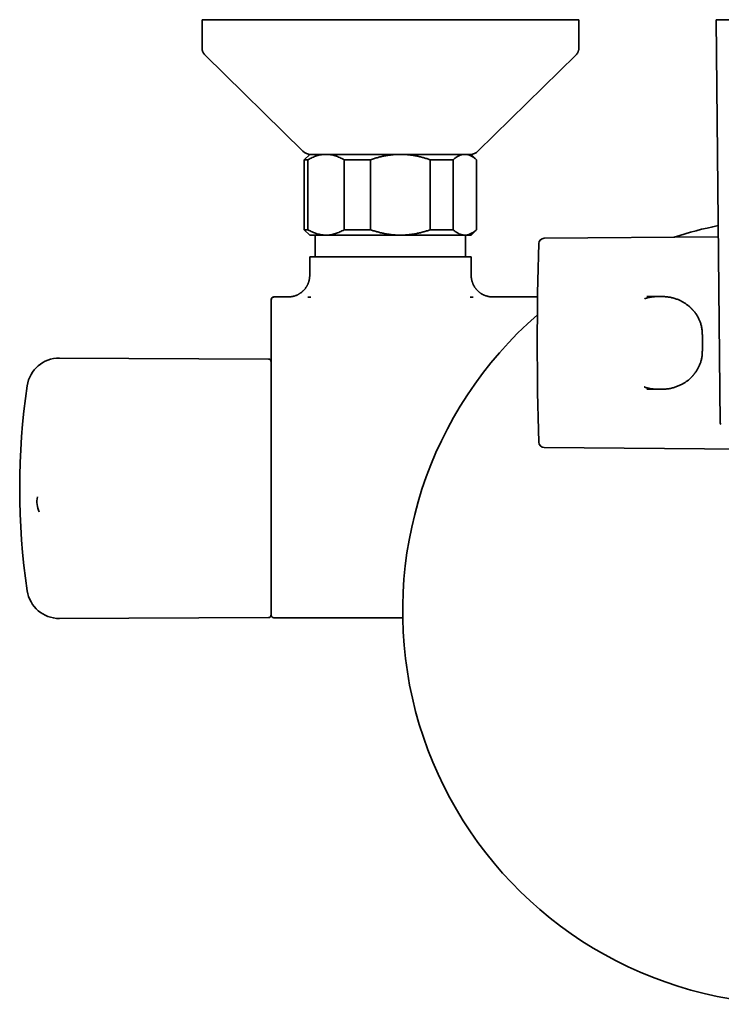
# Model space of a CAD drawing. Header units: millimetres. Extents: x 8 to 852, y 12 to 1820.
# Tile 4 of 27: x 297 to 427, y 724 to 907. Entities that reach past the tile are written whole.
import ezdxf

# ---------------------------------------------------------------- set-up
doc = ezdxf.new("R2010")
doc.units = ezdxf.units.MM

msp = doc.modelspace()

# ---------------------------------------------------------------- linework, layer by layer
at = {"color": 7, "linetype": 'Continuous', "lineweight": 35}
for p, q in [((330.96, 907), (330.96, 901.84)), ((330.96, 907), (400.96, 907)), ((400.96, 901.84), (400.96, 907)), ((426.47, 907), (427.2, 832.1)), ((331.56, 900.41), (349.7, 882.57)), ((382.21, 882.57), (400.36, 900.41)), ((350.96, 882), (349.96, 881)), ((350.96, 882), (353.99, 882)), ((353.99, 882), (367.81, 882)), ((367.81, 882), (379.77, 882)), ((379.77, 882), (380.96, 882)), ((381.96, 881), (380.96, 882)), ((349.96, 881), (349.96, 868)), ((349.96, 881), (350.63, 881)), ((350.63, 881), (350.63, 868)), ((357.35, 881), (362.28, 881)), ((357.35, 868), (357.35, 881)), ((362.28, 881), (362.28, 868)), ((373.33, 868), (373.33, 881)), ((373.33, 881), (377.6, 881)), ((377.6, 881), (377.6, 868)), ((381.94, 868), (381.94, 881)), ((381.94, 881), (381.96, 881)), ((381.96, 868), (381.96, 881)), ((349.96, 868), (350.96, 867)), ((349.96, 868), (350.63, 868)), ((350.96, 867), (353.99, 867)), ((351.99, 867), (351.99, 863)), ((353.99, 867), (367.81, 867)), ((357.35, 868), (362.28, 868)), ((367.81, 867), (379.77, 867)), ((373.33, 868), (377.6, 868)), ((379.77, 867), (380.96, 867)), ((379.92, 863), (379.92, 867)), ((380.96, 867), (381.96, 868)), ((381.94, 868), (381.96, 868)), ((426.86, 866.7), (394.49, 866.42)), ((350.96, 863), (350.96, 859.52)), ((380.96, 863), (350.96, 863)), ((380.96, 859.52), (380.96, 863)), ((344.3, 855.52), (344.3, 855.51)), ((346.96, 855.52), (344.3, 855.52)), ((346.96, 855.52), (347.01, 855.52)), ((384.91, 855.52), (384.96, 855.52)), ((393.28, 855.52), (384.96, 855.52)), ((415.48, 855.6), (413.59, 855.6)), ((415.48, 855.59), (415.48, 855.6)), ((416.51, 855.6), (415.48, 855.6)), ((423.87, 848.77), (423.87, 848.77)), ((423.87, 845.23), (423.87, 845.22)), ((343.3, 844), (304.46, 844.17)), ((343.8, 843.5), (343.8, 817.53)), ((413.59, 838.4), (415.48, 838.4)), ((415.48, 838.4), (415.48, 838.4)), ((416.51, 838.4), (415.48, 838.4)), ((394.49, 827.58), (460.81, 827)), ((300.41, 818.39), (300.41, 818.38)), ((343.8, 817.53), (343.8, 796.5)), ((300.75, 815.64), (300.76, 815.63)), ((304.46, 795.83), (343.3, 796)), ((344.3, 795.98), (368.23, 795.98))]:
    msp.add_line(p, q, dxfattribs=at)
for centre, radius, start, end in [((351.11, 884), 2, 225.4958, 270), ((380.81, 884), 2, 270, 314.5042), ((441.22, 797.2), 73, 101.3573, 107.9962), ((993.22, 847), 600, 178.23802, 181.76198), ((394.5, 865.42), 1, 90.5, 178.238), ((344.3, 855.02), 0.5, 90, 180), ((344.3, 855.01), 0.5, 89.9573, 179.9901), ((441.22, 797.2), 73, 131.0884, 316.2637), ((304.44, 838.17), 6, 89.75, 171.5732), ((343.3, 843.5), 0.5, 0, 89.75), ((427.1, 820), 130, 171.5732, 188.4268), ((427.4, 832.1), 0.2, 180.561, 270), ((394.5, 828.58), 1, 181.762, 269.5), ((304.3, 817.48), 4, 166.8659, 207.3764), ((304.44, 801.83), 6, 188.4268, 270.25), ((343.3, 796.5), 0.5, 270.25, 0), ((344.3, 796.48), 0.5, 180.0047, 270.0187)]:
    msp.add_arc(centre, radius, start, end, dxfattribs=at)
for points, knots in [([(455.97, 907), (455.96, 907), (455.96, 907), (455.91, 907), (455.84, 907), (455.74, 907), (455.62, 907), (455.46, 907), (455.28, 907), (455.08, 907), (454.85, 907), (454.59, 907), (454.3, 907), (453.99, 907), (453.65, 907), (453.29, 907), (452.91, 907), (452.51, 907), (452.09, 907), (451.65, 907), (451.18, 907), (450.69, 907), (450.19, 907), (449.66, 907), (449.13, 907), (448.58, 907), (448.02, 907), (447.45, 907), (446.86, 907), (446.26, 907), (445.64, 907), (445.02, 907), (444.39, 907), (443.76, 907), (443.12, 907), (442.49, 907), (441.85, 907), (441.21, 907), (440.57, 907), (439.92, 907), (439.28, 907), (438.63, 907), (438, 907), (437.38, 907), (436.77, 907), (436.16, 907), (435.57, 907), (434.98, 907), (434.39, 907), (433.83, 907), (433.27, 907), (432.74, 907), (432.22, 907), (431.72, 907), (431.24, 907), (430.78, 907), (430.33, 907), (429.91, 907), (429.5, 907), (429.12, 907), (428.76, 907), (428.43, 907), (428.12, 907), (427.84, 907), (427.58, 907), (427.35, 907), (427.14, 907), (426.96, 907), (426.81, 907), (426.68, 907), (426.59, 907), (426.52, 907), (426.47, 907), (426.47, 907), (426.47, 907)], [0, 0, 0, 0, 0.014, 0.028, 0.042, 0.056, 0.07, 0.08375, 0.0975, 0.11125, 0.125, 0.139, 0.153, 0.167, 0.181, 0.195, 0.20875, 0.2225, 0.23625, 0.25, 0.264, 0.278, 0.292, 0.306, 0.32, 0.33375, 0.3475, 0.36125, 0.375, 0.389, 0.403, 0.417, 0.431, 0.445, 0.45875, 0.4725, 0.48625, 0.5, 0.514, 0.528, 0.542, 0.556, 0.57, 0.58375, 0.5975, 0.61125, 0.625, 0.639, 0.653, 0.667, 0.681, 0.695, 0.70875, 0.7225, 0.73625, 0.75, 0.764, 0.778, 0.792, 0.806, 0.82, 0.83375, 0.8475, 0.86125, 0.875, 0.889, 0.903, 0.917, 0.931, 0.945, 0.95875, 0.9725, 0.98625, 1, 1, 1, 1]), ([(330.96, 901.84), (330.96, 901.77), (330.96, 901.63), (330.99, 901.43), (331.04, 901.24), (331.1, 901.06), (331.19, 900.88), (331.29, 900.72), (331.41, 900.56), (331.51, 900.46), (331.55, 900.41)], [0, 0, 0, 0, 0.1295016, 0.2551844, 0.3782557, 0.5000001, 0.6217445, 0.7448157, 0.8704985, 1, 1, 1, 1]), ([(400.36, 900.41), (400.41, 900.46), (400.5, 900.56), (400.62, 900.72), (400.73, 900.88), (400.81, 901.06), (400.88, 901.24), (400.92, 901.43), (400.95, 901.63), (400.96, 901.77), (400.96, 901.84)], [0, 0, 0, 0, 0.129501, 0.255184, 0.378255, 0.5, 0.621744, 0.744816, 0.870498, 1, 1, 1, 1]), ([(353.99, 882), (353.95, 882), (353.78, 882), (353.47, 881.98), (353.06, 881.92), (352.65, 881.84), (352.25, 881.73), (351.84, 881.59), (351.43, 881.42), (351.03, 881.22), (350.77, 881.07), (350.63, 881)], [0, 0, 0, 0, 0.034085, 0.152699, 0.271315, 0.390844, 0.510376, 0.632431, 0.75449, 0.877243, 1, 1, 1, 1]), ([(357.35, 881), (357.21, 881.07), (356.95, 881.22), (356.54, 881.42), (356.13, 881.59), (355.71, 881.73), (355.29, 881.85), (354.91, 881.92), (354.57, 881.97), (354.28, 881.99), (354.09, 882), (353.99, 882)], [0, 0, 0, 0, 0.122971, 0.245939, 0.369577, 0.49321, 0.619366, 0.745519, 0.83034, 0.915181, 1, 1, 1, 1]), ([(367.81, 882), (367.57, 881.99), (367.11, 881.99), (366.42, 881.94), (365.73, 881.86), (365.04, 881.75), (364.34, 881.6), (363.65, 881.43), (362.96, 881.23), (362.51, 881.07), (362.28, 881)], [0, 0, 0, 0, 0.122618, 0.245238, 0.368878, 0.492521, 0.618996, 0.745475, 0.872735, 1, 1, 1, 1]), ([(373.33, 881), (373.12, 881.07), (372.69, 881.21), (372.05, 881.4), (371.39, 881.57), (370.73, 881.72), (370.05, 881.83), (369.37, 881.92), (368.68, 881.98), (368.16, 882), (367.86, 882), (367.81, 882)], [0, 0, 0, 0, 0.119246, 0.238489, 0.358338, 0.478183, 0.600299, 0.722411, 0.845493, 0.968574, 1, 1, 1, 1]), ([(379.77, 882), (379.75, 882), (379.63, 882), (379.43, 881.98), (379.17, 881.92), (378.91, 881.84), (378.65, 881.73), (378.38, 881.59), (378.12, 881.42), (377.86, 881.22), (377.69, 881.07), (377.6, 881)], [0, 0, 0, 0, 0.034085, 0.152699, 0.271315, 0.390844, 0.510376, 0.632431, 0.75449, 0.877243, 1, 1, 1, 1]), ([(381.94, 881), (381.85, 881.07), (381.68, 881.22), (381.42, 881.42), (381.16, 881.59), (380.89, 881.73), (380.61, 881.85), (380.37, 881.92), (380.15, 881.97), (379.96, 881.99), (379.84, 882), (379.77, 882)], [0, 0, 0, 0, 0.122971, 0.245939, 0.369577, 0.49321, 0.619366, 0.745519, 0.83034, 0.915181, 1, 1, 1, 1]), ([(350.63, 868), (350.77, 867.92), (351.03, 867.77), (351.44, 867.58), (351.85, 867.41), (352.27, 867.26), (352.69, 867.15), (353.07, 867.07), (353.41, 867.03), (353.7, 867), (353.89, 867), (353.99, 867)], [0, 0, 0, 0, 0.122971, 0.245939, 0.369577, 0.49321, 0.619366, 0.745519, 0.83034, 0.915181, 1, 1, 1, 1]), ([(353.99, 867), (354.03, 867), (354.2, 867), (354.51, 867.02), (354.92, 867.07), (355.32, 867.16), (355.73, 867.27), (356.14, 867.41), (356.54, 867.58), (356.95, 867.77), (357.21, 867.92), (357.35, 868)], [0, 0, 0, 0, 0.034085, 0.152699, 0.271315, 0.390844, 0.510376, 0.632431, 0.75449, 0.877243, 1, 1, 1, 1]), ([(362.28, 868), (362.5, 867.92), (362.94, 867.77), (363.61, 867.58), (364.28, 867.41), (364.97, 867.26), (365.67, 867.15), (366.29, 867.07), (366.85, 867.03), (367.33, 867), (367.65, 867), (367.81, 867)], [0, 0, 0, 0, 0.122971, 0.245939, 0.369577, 0.49321, 0.619366, 0.745519, 0.83034, 0.915181, 1, 1, 1, 1]), ([(367.81, 867), (367.86, 867), (368.15, 867), (368.65, 867.02), (369.32, 867.07), (369.99, 867.15), (370.67, 867.27), (371.34, 867.41), (372.01, 867.58), (372.67, 867.77), (373.11, 867.92), (373.33, 868)], [0, 0, 0, 0, 0.031426, 0.150353, 0.269282, 0.389133, 0.508986, 0.631385, 0.753788, 0.876892, 1, 1, 1, 1]), ([(377.6, 868), (377.69, 867.92), (377.86, 867.77), (378.12, 867.58), (378.39, 867.41), (378.66, 867.26), (378.93, 867.15), (379.18, 867.07), (379.4, 867.03), (379.58, 867), (379.71, 867), (379.77, 867)], [0, 0, 0, 0, 0.122971, 0.245939, 0.369577, 0.49321, 0.619366, 0.745519, 0.83034, 0.915181, 1, 1, 1, 1]), ([(379.77, 867), (379.8, 867), (379.91, 867), (380.11, 867.02), (380.37, 867.07), (380.63, 867.16), (380.9, 867.27), (381.16, 867.41), (381.42, 867.58), (381.68, 867.77), (381.86, 867.92), (381.94, 868)], [0, 0, 0, 0, 0.034085, 0.152699, 0.271315, 0.390844, 0.510376, 0.632431, 0.75449, 0.877243, 1, 1, 1, 1]), ([(350.96, 859.52), (350.96, 859.5), (350.96, 859.41), (350.95, 859.26), (350.93, 859.09), (350.91, 858.91), (350.88, 858.74), (350.84, 858.57), (350.8, 858.4), (350.75, 858.24), (350.69, 858.07), (350.62, 857.92), (350.55, 857.76), (350.47, 857.61), (350.39, 857.46), (350.3, 857.32), (350.2, 857.18), (350.1, 857.05), (350, 856.92), (349.89, 856.8), (349.77, 856.68), (349.65, 856.57), (349.53, 856.46), (349.41, 856.36), (349.28, 856.27), (349.15, 856.18), (349.01, 856.09), (348.88, 856.02), (348.74, 855.94), (348.61, 855.88), (348.47, 855.82), (348.33, 855.77), (348.19, 855.72), (348.06, 855.68), (347.92, 855.64), (347.79, 855.61), (347.67, 855.59), (347.54, 855.57), (347.43, 855.55), (347.33, 855.54), (347.24, 855.53), (347.17, 855.53), (347.12, 855.53), (347.09, 855.53), (347.06, 855.53), (347.04, 855.52), (347.02, 855.52), (347.01, 855.52), (347.01, 855.52), (347.01, 855.52)], [0, 0, 0, 0, 0.013866, 0.042019, 0.070062, 0.097996, 0.125823, 0.153542, 0.181153, 0.208655, 0.236048, 0.263329, 0.290498, 0.317551, 0.344486, 0.371299, 0.397987, 0.424544, 0.450966, 0.477245, 0.503375, 0.529347, 0.555153, 0.58078, 0.606216, 0.631447, 0.656456, 0.681222, 0.705722, 0.729928, 0.753808, 0.777322, 0.800421, 0.823047, 0.845125, 0.866563, 0.887235, 0.906965, 0.925467, 0.942198, 0.95619, 0.966752, 0.974479, 0.980356, 0.98515, 0.989446, 0.993737, 0.998392, 1, 1, 1, 1]), ([(384.91, 855.52), (384.9, 855.52), (384.9, 855.52), (384.88, 855.52), (384.86, 855.53), (384.83, 855.53), (384.8, 855.53), (384.75, 855.53), (384.68, 855.53), (384.58, 855.54), (384.47, 855.55), (384.35, 855.57), (384.22, 855.59), (384.08, 855.62), (383.93, 855.66), (383.78, 855.7), (383.63, 855.75), (383.48, 855.81), (383.33, 855.87), (383.18, 855.94), (383.04, 856.01), (382.89, 856.09), (382.75, 856.18), (382.62, 856.28), (382.49, 856.38), (382.36, 856.48), (382.23, 856.59), (382.11, 856.71), (382, 856.83), (381.89, 856.96), (381.78, 857.09), (381.68, 857.22), (381.59, 857.36), (381.5, 857.5), (381.42, 857.65), (381.34, 857.81), (381.26, 857.98), (381.2, 858.15), (381.14, 858.33), (381.09, 858.5), (381.04, 858.68), (381.01, 858.86), (380.98, 859.03), (380.97, 859.21), (380.96, 859.38), (380.96, 859.48), (380.96, 859.52)], [0, 0, 0, 0, 0.003623, 0.008459, 0.013153, 0.018068, 0.023934, 0.031617, 0.042338, 0.057522, 0.076411, 0.096245, 0.11761, 0.140497, 0.164481, 0.18921, 0.214442, 0.240019, 0.265842, 0.291842, 0.317976, 0.344212, 0.370528, 0.396907, 0.423337, 0.44981, 0.476318, 0.502856, 0.529419, 0.556003, 0.582606, 0.609225, 0.635858, 0.662503, 0.68916, 0.718708, 0.748173, 0.777483, 0.806644, 0.835665, 0.864553, 0.893312, 0.921948, 0.950464, 0.978864, 1, 1, 1, 1]), ([(346.96, 855.52), (346.96, 855.52), (346.96, 855.52), (346.97, 855.52), (347, 855.52), (347.01, 855.52)], [0, 0, 0, 0, 0.00005, 0.662455, 1, 1, 1, 1]), ([(415.48, 855.59), (415.36, 855.59), (415.11, 855.59), (414.73, 855.56), (414.36, 855.51), (414, 855.44), (413.76, 855.39), (413.64, 855.35), (413.63, 855.35)], [0, 0, 0, 0, 0.1882819, 0.401358, 0.6044035, 0.7972565, 0.9798272, 1, 1, 1, 1]), ([(414.74, 855.56), (414.84, 855.57), (415.08, 855.59), (415.33, 855.6), (415.48, 855.6)], [0, 0, 0, 0, 0.394769, 1, 1, 1, 1]), ([(416.51, 855.6), (416.62, 855.6), (416.86, 855.59), (417.22, 855.56), (417.5, 855.53), (417.66, 855.5), (417.7, 855.5)], [0, 0, 0, 0, 0.290691, 0.592216, 0.904649, 1, 1, 1, 1]), ([(343.8, 855.02), (343.8, 855.03), (343.8, 855.05), (343.8, 855.05), (343.8, 855.05), (343.8, 855.04), (343.8, 855.03), (343.8, 855.03)], [0, 0, 0, 0, 0.088485, 0.321235, 0.554009, 0.786802, 1, 1, 1, 1]), ([(343.8, 848.96), (343.8, 849.1), (343.8, 849.37), (343.8, 849.78), (343.8, 850.18), (343.8, 850.57), (343.8, 850.95), (343.8, 851.32), (343.8, 851.68), (343.8, 852.02), (343.8, 852.35), (343.8, 852.67), (343.8, 852.96), (343.8, 853.24), (343.8, 853.51), (343.8, 853.75), (343.8, 853.98), (343.8, 854.18), (343.8, 854.36), (343.8, 854.52), (343.8, 854.66), (343.8, 854.78), (343.8, 854.87), (343.8, 854.94), (343.8, 854.98), (343.8, 855.01), (343.8, 855.01), (343.8, 855.01)], [0, 0, 0, 0, 0.039546, 0.079215, 0.118949, 0.158683, 0.198354, 0.237901, 0.277446, 0.317114, 0.356846, 0.39658, 0.43625, 0.475796, 0.515408, 0.555144, 0.594945, 0.634746, 0.674484, 0.714097, 0.75374, 0.7935, 0.833329, 0.873168, 0.912951, 0.952608, 1, 1, 1, 1]), ([(351.17, 855.51), (351.13, 855.51), (351.02, 855.51), (350.86, 855.51), (350.72, 855.51), (350.64, 855.51), (350.62, 855.51)], [0, 0, 0, 0, 0.195566, 0.533299, 0.870384, 1, 1, 1, 1]), ([(381.33, 855.51), (381.31, 855.51), (381.17, 855.51), (380.99, 855.51), (380.8, 855.51), (380.75, 855.51)], [0, 0, 0, 0, 0.0846963, 0.774756, 1, 1, 1, 1]), ([(413.14, 855.19), (413.2, 855.21), (413.37, 855.28), (413.56, 855.33), (413.69, 855.36)], [0, 0, 0, 0, 0.313714, 1, 1, 1, 1]), ([(423.87, 848.77), (423.86, 848.91), (423.85, 849.17), (423.81, 849.56), (423.74, 849.92), (423.66, 850.26), (423.57, 850.58), (423.47, 850.88), (423.35, 851.16), (423.23, 851.43), (423.11, 851.68), (422.97, 851.93), (422.84, 852.15), (422.71, 852.34), (422.58, 852.52), (422.47, 852.67), (422.36, 852.81), (422.26, 852.93), (422.16, 853.04), (422.09, 853.12), (422.03, 853.18), (422, 853.22), (421.96, 853.26), (421.93, 853.29), (421.9, 853.33), (421.85, 853.38), (421.78, 853.44), (421.7, 853.52), (421.59, 853.62), (421.47, 853.73), (421.31, 853.86), (421.14, 854), (420.94, 854.15), (420.72, 854.3), (420.47, 854.46), (420.2, 854.62), (419.92, 854.77), (419.64, 854.91), (419.37, 855.03), (419.07, 855.14), (418.75, 855.25), (418.41, 855.35), (418.06, 855.43), (417.82, 855.48), (417.7, 855.5)], [0, 0, 0, 0, 0.0406, 0.079509, 0.116693, 0.15213, 0.185822, 0.217787, 0.248034, 0.276568, 0.307085, 0.335382, 0.361474, 0.385372, 0.407083, 0.426613, 0.443964, 0.461461, 0.476003, 0.487596, 0.495059, 0.500445, 0.504725, 0.509407, 0.514511, 0.520058, 0.530185, 0.542154, 0.555964, 0.573893, 0.594199, 0.616882, 0.641923, 0.669296, 0.699003, 0.73105, 0.765447, 0.794665, 0.825406, 0.857676, 0.891481, 0.926831, 0.963743, 1, 1, 1, 1]), ([(343.8, 796.48), (343.8, 796.48), (343.8, 796.48), (343.8, 796.5), (343.8, 796.54), (343.8, 796.62), (343.8, 796.72), (343.8, 796.85), (343.8, 797), (343.8, 797.17), (343.8, 797.37), (343.8, 797.6), (343.8, 797.86), (343.8, 798.14), (343.8, 798.45), (343.8, 798.79), (343.8, 799.14), (343.8, 799.52), (343.8, 799.92), (343.8, 800.33), (343.8, 800.77), (343.8, 801.24), (343.8, 801.73), (343.8, 802.24), (343.8, 802.78), (343.8, 803.34), (343.8, 803.91), (343.8, 804.5), (343.8, 805.09), (343.8, 805.71), (343.8, 806.34), (343.8, 806.99), (343.8, 807.66), (343.8, 808.35), (343.8, 809.06), (343.8, 809.78), (343.8, 810.5), (343.8, 811.23), (343.8, 811.96), (343.8, 812.71), (343.8, 813.45), (343.8, 814.22), (343.8, 815), (343.8, 815.79), (343.8, 816.58), (343.8, 817.38), (343.8, 818.19), (343.8, 819), (343.8, 819.82), (343.8, 820.63), (343.8, 821.72), (343.8, 823.08), (343.8, 824.89), (343.8, 826.88), (343.8, 829.03), (343.8, 831.19), (343.8, 833.34), (343.8, 835.49), (343.8, 837.68), (343.8, 839.91), (343.8, 842.19), (343.8, 844.45), (343.8, 846.71), (343.8, 848.21), (343.8, 848.96)], [0, 0, 0, 0, 0.002769, 0.014929, 0.027092, 0.039251, 0.0514, 0.063193, 0.074995, 0.0868, 0.098602, 0.110394, 0.122528, 0.134673, 0.146822, 0.158967, 0.171101, 0.182899, 0.194706, 0.206517, 0.218324, 0.230122, 0.242259, 0.254408, 0.26656, 0.278708, 0.290846, 0.302666, 0.314496, 0.32633, 0.33816, 0.349981, 0.362143, 0.374316, 0.386492, 0.398665, 0.410827, 0.422666, 0.434515, 0.446368, 0.458217, 0.470056, 0.482242, 0.494439, 0.506639, 0.518836, 0.531022, 0.543329, 0.555643, 0.567959, 0.580267, 0.605076, 0.629884, 0.662617, 0.695351, 0.728084, 0.760818, 0.793552, 0.826285, 0.861108, 0.895932, 0.930756, 0.965378, 1, 1, 1, 1]), ([(423.89, 847), (423.89, 847.14), (423.89, 847.33), (423.89, 847.62), (423.89, 847.87), (423.88, 848.16), (423.88, 848.47), (423.87, 848.67), (423.87, 848.77)], [0, 0, 0, 0, 0.237563, 0.332586, 0.490521, 0.654386, 0.830114, 1, 1, 1, 1]), ([(423.87, 845.23), (423.87, 845.33), (423.88, 845.56), (423.88, 845.89), (423.89, 846.19), (423.89, 846.45), (423.89, 846.71), (423.89, 846.9), (423.89, 847)], [0, 0, 0, 0, 0.1801618, 0.3779548, 0.5600329, 0.688856, 0.8280334, 1, 1, 1, 1]), ([(417.28, 838.44), (417.4, 838.45), (417.64, 838.48), (417.99, 838.55), (418.32, 838.62), (418.64, 838.71), (418.95, 838.81), (419.26, 838.93), (419.56, 839.05), (419.84, 839.18), (420.1, 839.32), (420.34, 839.45), (420.57, 839.59), (420.79, 839.74), (421, 839.89), (421.19, 840.03), (421.35, 840.16), (421.48, 840.28), (421.6, 840.38), (421.7, 840.47), (421.78, 840.55), (421.84, 840.61), (421.9, 840.68), (421.96, 840.73), (422.02, 840.8), (422.09, 840.87), (422.16, 840.95), (422.25, 841.05), (422.34, 841.17), (422.45, 841.3), (422.57, 841.46), (422.7, 841.64), (422.82, 841.82), (422.94, 842.02), (423.07, 842.24), (423.19, 842.48), (423.32, 842.75), (423.43, 843.02), (423.53, 843.3), (423.62, 843.59), (423.7, 843.89), (423.77, 844.22), (423.82, 844.56), (423.86, 844.9), (423.86, 845.12), (423.87, 845.22)], [0, 0, 0, 0, 0.0352622, 0.0693251, 0.10206, 0.1334822, 0.1636051, 0.1971166, 0.2288791, 0.2588988, 0.2871862, 0.3137499, 0.3385959, 0.366149, 0.3912393, 0.4138694, 0.4340411, 0.4517549, 0.4670109, 0.4798087, 0.4902528, 0.4992798, 0.5071111, 0.515218, 0.5226278, 0.5323343, 0.5444887, 0.5561501, 0.5704102, 0.5873887, 0.60709, 0.6295198, 0.6503006, 0.6729864, 0.6975847, 0.724107, 0.7525653, 0.7829647, 0.8105713, 0.8396143, 0.8701045, 0.9020546, 0.9354559, 0.9702879, 1, 1, 1, 1]), ([(413.62, 838.65), (413.59, 838.66), (413.48, 838.69), (413.31, 838.74), (413.16, 838.79), (413.09, 838.82), (413.08, 838.83)], [0, 0, 0, 0, 0.187028, 0.5690733, 0.9507967, 1, 1, 1, 1]), ([(413.59, 838.66), (413.6, 838.66), (413.72, 838.62), (413.96, 838.56), (414.31, 838.49), (414.68, 838.44), (415.07, 838.41), (415.34, 838.4), (415.48, 838.4)], [0, 0, 0, 0, 0.021089, 0.197186, 0.383238, 0.579167, 0.784828, 1, 1, 1, 1]), ([(415.48, 838.4), (415.33, 838.4), (415.03, 838.41), (414.66, 838.44), (414.44, 838.48), (414.36, 838.49)], [0, 0, 0, 0, 0.396464, 0.791507, 1, 1, 1, 1]), ([(417.28, 838.44), (417.28, 838.44), (417.15, 838.42), (416.89, 838.41), (416.63, 838.4), (416.51, 838.4)], [0, 0, 0, 0, 0.009826, 0.510398, 1, 1, 1, 1])]:
    msp.add_open_spline(points, degree=3, knots=knots, dxfattribs=at)

doc.saveas('drawing.dxf')
